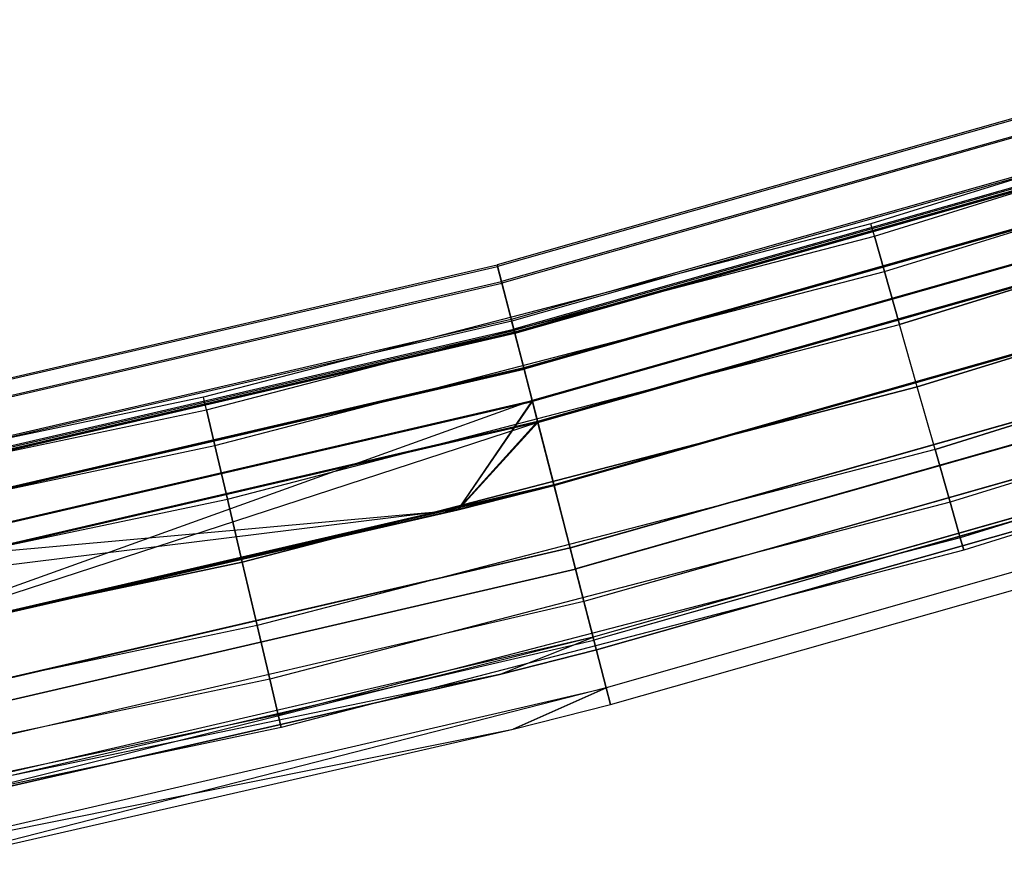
# Model space of a CAD drawing. Extents: x -135 to 135, y -135 to 135.
# Tile 28 of 207: x 29 to 37, y -133 to -125. Entities that reach past the tile are written whole.
import ezdxf

# ---------------------------------------------------------------- set-up
doc = ezdxf.new("R2010")
doc.units = 0
doc.header["$LTSCALE"] = 25.4
doc.layers.get('0').update_dxf_attribs({"linetype": 'CONTINUOUS'})

# ---------------------------------------------------------------- blocks, each defined once
blk = doc.blocks.new('SANTANA_BIURKO_A_PM_STL')
at = {"color": 0}
for p, q in [((41.9485, -125.1572, 344.4156), (36.1235, -126.961, 344.4156)), ((41.9485, -125.1572, 344.4156), (36.1235, -126.961, 344.4156)), ((41.9485, -125.1572, 147.4156), (36.1235, -126.961, 147.4156)), ((41.9485, -125.1572, 147.4156), (36.1235, -126.961, 147.4156)), ((36.1548, -127.0708, 344.9897), (41.9848, -125.2655, 344.9897)), ((36.1548, -127.0708, 344.9897), (41.9848, -125.2655, 344.9897)), ((36.1548, -127.0708, 343.8416), (41.9848, -125.2655, 343.8416)), ((36.1548, -127.0708, 343.8416), (41.9848, -125.2655, 343.8416)), ((36.1548, -127.0708, 147.9897), (41.9848, -125.2655, 147.9897)), ((36.1548, -127.0708, 147.9897), (41.9848, -125.2655, 147.9897)), ((36.1548, -127.0708, 146.8416), (41.9848, -125.2655, 146.8416)), ((36.1548, -127.0708, 146.8416), (41.9848, -125.2655, 146.8416)), ((39.0275, -125.5612, 147.4156), (32.8194, -127.325, 147.4156)), ((39.0275, -125.5612, 147.4156), (32.8194, -127.325, 147.4156)), ((39.0314, -125.5739, 344.4156), (32.8228, -127.3378, 344.4156)), ((39.0314, -125.5739, 344.4156), (32.8228, -127.3378, 344.4156)), ((36.2437, -127.3836, 345.4763), (42.0881, -125.5738, 345.4763)), ((36.2437, -127.3836, 345.4763), (42.0881, -125.5738, 345.4763)), ((36.2437, -127.3836, 343.355), (42.0881, -125.5738, 343.355)), ((36.2437, -127.3836, 343.355), (42.0881, -125.5738, 343.355)), ((36.2437, -127.3836, 148.4763), (42.0881, -125.5738, 148.4763)), ((36.2437, -127.3836, 148.4763), (42.0881, -125.5738, 148.4763)), ((36.2437, -127.3836, 146.355), (42.0881, -125.5738, 146.355)), ((36.2437, -127.3836, 146.355), (42.0881, -125.5738, 146.355)), ((39.0728, -125.7071, 148.1835), (32.8576, -127.4729, 148.1835)), ((39.0728, -125.7071, 148.1835), (32.8576, -127.4729, 148.1835)), ((39.0728, -125.7071, 146.6477), (32.8576, -127.4729, 146.6477)), ((39.0728, -125.7071, 146.6477), (32.8576, -127.4729, 146.6477)), ((39.0766, -125.7193, 345.181), (32.8608, -127.4852, 345.181)), ((39.0766, -125.7193, 345.181), (32.8608, -127.4852, 345.181)), ((39.0766, -125.7193, 343.6503), (32.8608, -127.4852, 343.6503)), ((39.0766, -125.7193, 343.6503), (32.8608, -127.4852, 343.6503)), ((39.1759, -126.0387, 147.4156), (32.9442, -127.8091, 147.4156)), ((39.1759, -126.0387, 147.4156), (32.9442, -127.8091, 147.4156)), ((39.1798, -126.0514, 344.4156), (32.9476, -127.822, 344.4156)), ((39.1798, -126.0514, 344.4156), (32.9476, -127.822, 344.4156)), ((36.3769, -127.8516, 345.8015), (42.2427, -126.0352, 345.8015)), ((36.3769, -127.8516, 345.8015), (42.2427, -126.0352, 345.8015)), ((42.2427, -126.0352, 343.0298), (36.3769, -127.8516, 343.0298)), ((42.2427, -126.0352, 343.0298), (36.3769, -127.8516, 343.0298)), ((36.3769, -127.8516, 148.8015), (42.2427, -126.0352, 148.8015)), ((36.3769, -127.8516, 148.8015), (42.2427, -126.0352, 148.8015)), ((42.2427, -126.0352, 146.0298), (36.3769, -127.8516, 146.0298)), ((42.2427, -126.0352, 146.0298), (36.3769, -127.8516, 146.0298)), ((39.2019, -126.1225, 148.8345), (32.9661, -127.8941, 148.8345)), ((39.2019, -126.1225, 148.8345), (32.9661, -127.8941, 148.8345)), ((39.2019, -126.1225, 145.9967), (32.9661, -127.8941, 145.9967)), ((39.2019, -126.1225, 145.9967), (32.9661, -127.8941, 145.9967)), ((39.2053, -126.1333, 345.8299), (32.969, -127.9051, 345.8299)), ((39.2053, -126.1333, 345.8299), (32.969, -127.9051, 345.8299)), ((39.2053, -126.1333, 343.0014), (32.969, -127.9051, 343.0014)), ((39.2053, -126.1333, 343.0014), (32.969, -127.9051, 343.0014)), ((32.9729, -127.9202, 146.8391), (39.2099, -126.1482, 146.8391)), ((39.2099, -126.1482, 147.9922), (32.9729, -127.9202, 147.9922)), ((39.2099, -126.1482, 147.9922), (32.9729, -127.9202, 147.9922)), ((32.9729, -127.9202, 146.8391), (39.2099, -126.1482, 146.8391)), ((39.2137, -126.1604, 344.9897), (32.9761, -127.9325, 344.9897)), ((39.2137, -126.1604, 344.9897), (32.9761, -127.9325, 344.9897)), ((39.2137, -126.1604, 343.8416), (32.9761, -127.9325, 343.8416)), ((39.2137, -126.1604, 343.8416), (32.9761, -127.9325, 343.8416)), ((33.0544, -128.2365, 148.481), (39.3068, -126.4601, 148.481)), ((39.3068, -126.4601, 146.3503), (33.0544, -128.2365, 146.3503)), ((33.0544, -128.2365, 148.481), (39.3068, -126.4601, 148.481)), ((39.3068, -126.4601, 146.3503), (33.0544, -128.2365, 146.3503)), ((39.3102, -126.4709, 345.4763), (33.0572, -128.2474, 345.4763)), ((39.3102, -126.4709, 343.355), (33.0572, -128.2474, 343.355)), ((39.3102, -126.4709, 345.4763), (33.0572, -128.2474, 345.4763)), ((39.3102, -126.4709, 343.355), (33.0572, -128.2474, 343.355)), ((36.534, -128.4037, 345.9156), (42.4252, -126.5794, 345.9156)), ((36.534, -128.4037, 345.9156), (42.4252, -126.5794, 345.9156)), ((42.4252, -126.5794, 342.9156), (36.534, -128.4037, 342.9156)), ((42.4252, -126.5794, 342.9156), (36.534, -128.4037, 342.9156)), ((36.534, -128.4037, 148.9156), (42.4252, -126.5794, 148.9156)), ((36.534, -128.4037, 148.9156), (42.4252, -126.5794, 148.9156)), ((42.4252, -126.5794, 145.9156), (36.534, -128.4037, 145.9156)), ((42.4252, -126.5794, 145.9156), (36.534, -128.4037, 145.9156)), ((39.3951, -126.7441, 149.2695), (33.1286, -128.5245, 149.2695)), ((39.3951, -126.7441, 149.2695), (33.1286, -128.5245, 149.2695)), ((39.3951, -126.7441, 145.5618), (33.1286, -128.5245, 145.5618)), ((39.3951, -126.7441, 145.5618), (33.1286, -128.5245, 145.5618)), ((39.3978, -126.7529, 346.2634), (33.1309, -128.5334, 346.2634)), ((39.3978, -126.7529, 346.2634), (33.1309, -128.5334, 346.2634)), ((39.3978, -126.7529, 342.5679), (33.1309, -128.5334, 342.5679)), ((39.3978, -126.7529, 342.5679), (33.1309, -128.5334, 342.5679)), ((39.4519, -126.9268, 148.8076), (33.1764, -128.7098, 148.8076)), ((39.4519, -126.9268, 146.0237), (33.1764, -128.7098, 146.0237)), ((39.4519, -126.9268, 146.0237), (33.1764, -128.7098, 146.0237)), ((39.4519, -126.9268, 148.8076), (33.1764, -128.7098, 148.8076)), ((39.4546, -126.9356, 343.0298), (33.1787, -128.7186, 343.0298)), ((33.1787, -128.7186, 345.8015), (39.4546, -126.9356, 345.8015)), ((39.4546, -126.9356, 343.0298), (33.1787, -128.7186, 343.0298)), ((33.1787, -128.7186, 345.8015), (39.4546, -126.9356, 345.8015)), ((36.1235, -126.961, 344.4156), (30.2215, -128.4938, 344.4156)), ((36.1235, -126.961, 344.4156), (30.2215, -128.4938, 344.4156)), ((36.1235, -126.961, 147.4156), (30.2215, -128.4938, 147.4156)), ((36.1235, -126.961, 147.4156), (30.2215, -128.4938, 147.4156)), ((36.1548, -127.0708, 344.9897), (36.1235, -126.961, 344.4156)), ((36.1548, -127.0708, 344.9897), (36.1235, -126.961, 344.4156)), ((36.1548, -127.0708, 343.8416), (36.1235, -126.961, 344.4156)), ((36.1548, -127.0708, 343.8416), (36.1235, -126.961, 344.4156)), ((36.1548, -127.0708, 147.9897), (36.1235, -126.961, 147.4156)), ((36.1548, -127.0708, 147.9897), (36.1235, -126.961, 147.4156)), ((36.1548, -127.0708, 146.8416), (36.1235, -126.961, 147.4156)), ((36.1548, -127.0708, 146.8416), (36.1235, -126.961, 147.4156)), ((30.2476, -128.605, 344.9897), (36.1548, -127.0708, 344.9897)), ((30.2476, -128.605, 344.9897), (36.1548, -127.0708, 344.9897)), ((30.2476, -128.605, 343.8416), (36.1548, -127.0708, 343.8416)), ((30.2476, -128.605, 343.8416), (36.1548, -127.0708, 343.8416)), ((30.2476, -128.605, 147.9897), (36.1548, -127.0708, 147.9897)), ((30.2476, -128.605, 147.9897), (36.1548, -127.0708, 147.9897)), ((30.2476, -128.605, 146.8416), (36.1548, -127.0708, 146.8416)), ((30.2476, -128.605, 146.8416), (36.1548, -127.0708, 146.8416)), ((36.2437, -127.3836, 345.4763), (36.1548, -127.0708, 344.9897)), ((36.2437, -127.3836, 345.4763), (36.1548, -127.0708, 344.9897)), ((36.1548, -127.0708, 343.8416), (36.2437, -127.3836, 343.355)), ((36.1548, -127.0708, 343.8416), (36.2437, -127.3836, 343.355)), ((36.2437, -127.3836, 148.4763), (36.1548, -127.0708, 147.9897)), ((36.2437, -127.3836, 148.4763), (36.1548, -127.0708, 147.9897)), ((36.1548, -127.0708, 146.8416), (36.2437, -127.3836, 146.355)), ((36.1548, -127.0708, 146.8416), (36.2437, -127.3836, 146.355)), ((36.6911, -128.9558, 345.8015), (42.6076, -127.1237, 345.8015)), ((36.6911, -128.9558, 345.8015), (42.6076, -127.1237, 345.8015)), ((42.6076, -127.1237, 343.0298), (36.6911, -128.9558, 343.0298)), ((42.6076, -127.1237, 343.0298), (36.6911, -128.9558, 343.0298)), ((36.6911, -128.9558, 148.8015), (42.6076, -127.1237, 148.8015)), ((36.6911, -128.9558, 148.8015), (42.6076, -127.1237, 148.8015)), ((42.6076, -127.1237, 146.0298), (36.6911, -128.9558, 146.0298)), ((42.6076, -127.1237, 146.0298), (36.6911, -128.9558, 146.0298)), ((26.5324, -128.782, 147.4156), (32.8194, -127.325, 147.4156)), ((26.5324, -128.782, 147.4156), (32.8194, -127.325, 147.4156)), ((26.535, -128.795, 344.4156), (32.8228, -127.3378, 344.4156)), ((26.535, -128.795, 344.4156), (32.8228, -127.3378, 344.4156)), ((32.8194, -127.325, 147.4156), (32.8576, -127.4729, 146.6477)), ((32.8576, -127.4729, 148.1835), (32.8194, -127.325, 147.4156)), ((32.8576, -127.4729, 148.1835), (32.8194, -127.325, 147.4156)), ((32.8194, -127.325, 147.4156), (32.8576, -127.4729, 146.6477)), ((32.8228, -127.3378, 344.4156), (32.8608, -127.4852, 343.6503)), ((32.8608, -127.4852, 345.181), (32.8228, -127.3378, 344.4156)), ((32.8608, -127.4852, 345.181), (32.8228, -127.3378, 344.4156)), ((32.8228, -127.3378, 344.4156), (32.8608, -127.4852, 343.6503)), ((30.3221, -128.9215, 345.4763), (36.2437, -127.3836, 345.4763)), ((30.3221, -128.9215, 345.4763), (36.2437, -127.3836, 345.4763)), ((30.3221, -128.9215, 343.355), (36.2437, -127.3836, 343.355)), ((30.3221, -128.9215, 343.355), (36.2437, -127.3836, 343.355)), ((30.3221, -128.9215, 148.4763), (36.2437, -127.3836, 148.4763)), ((30.3221, -128.9215, 148.4763), (36.2437, -127.3836, 148.4763)), ((30.3221, -128.9215, 146.355), (36.2437, -127.3836, 146.355)), ((30.3221, -128.9215, 146.355), (36.2437, -127.3836, 146.355)), ((36.3769, -127.8516, 345.8015), (36.2437, -127.3836, 345.4763)), ((36.3769, -127.8516, 345.8015), (36.2437, -127.3836, 345.4763)), ((36.2437, -127.3836, 343.355), (36.3769, -127.8516, 343.0298)), ((36.2437, -127.3836, 343.355), (36.3769, -127.8516, 343.0298)), ((36.3769, -127.8516, 148.8015), (36.2437, -127.3836, 148.4763)), ((36.3769, -127.8516, 148.8015), (36.2437, -127.3836, 148.4763)), ((36.2437, -127.3836, 146.355), (36.3769, -127.8516, 146.0298)), ((36.2437, -127.3836, 146.355), (36.3769, -127.8516, 146.0298)), ((26.5632, -128.9316, 146.6477), (32.8576, -127.4729, 146.6477)), ((26.5632, -128.9316, 146.6477), (32.8576, -127.4729, 146.6477)), ((26.5632, -128.9316, 148.1835), (32.8576, -127.4729, 148.1835)), ((26.5632, -128.9316, 148.1835), (32.8576, -127.4729, 148.1835)), ((26.5658, -128.9441, 343.6503), (32.8608, -127.4852, 343.6503)), ((26.5658, -128.9441, 343.6503), (32.8608, -127.4852, 343.6503)), ((26.5658, -128.9441, 345.181), (32.8608, -127.4852, 345.181)), ((26.5658, -128.9441, 345.181), (32.8608, -127.4852, 345.181)), ((32.8576, -127.4729, 146.6477), (32.9661, -127.8941, 145.9967)), ((32.9661, -127.8941, 148.8345), (32.8576, -127.4729, 148.1835)), ((32.9661, -127.8941, 148.8345), (32.8576, -127.4729, 148.1835)), ((32.8576, -127.4729, 146.6477), (32.9661, -127.8941, 145.9967)), ((32.8608, -127.4852, 343.6503), (32.969, -127.9051, 343.0014)), ((32.969, -127.9051, 345.8299), (32.8608, -127.4852, 345.181)), ((32.969, -127.9051, 345.8299), (32.8608, -127.4852, 345.181)), ((32.8608, -127.4852, 343.6503), (32.969, -127.9051, 343.0014)), ((33.3203, -129.2681, 149.4223), (39.6231, -127.4774, 149.4223)), ((39.6231, -127.4774, 145.409), (33.3203, -129.2681, 145.409)), ((39.6231, -127.4774, 145.409), (33.3203, -129.2681, 145.409)), ((33.3203, -129.2681, 149.4223), (39.6231, -127.4774, 149.4223)), ((33.3203, -129.2681, 148.9223), (39.6231, -127.4774, 148.9223)), ((39.6231, -127.4774, 145.909), (33.3203, -129.2681, 145.909)), ((39.6231, -127.4774, 145.909), (33.3203, -129.2681, 145.909)), ((33.3203, -129.2681, 148.9223), (39.6231, -127.4774, 148.9223)), ((33.322, -129.2745, 342.9156), (39.625, -127.4838, 342.9156)), ((39.625, -127.4838, 345.9156), (33.322, -129.2745, 345.9156)), ((39.625, -127.4838, 345.9156), (33.322, -129.2745, 345.9156)), ((33.322, -129.2745, 342.9156), (39.625, -127.4838, 342.9156)), ((33.322, -129.2745, 342.4156), (39.625, -127.4838, 342.4156)), ((39.625, -127.4838, 346.4156), (33.322, -129.2745, 346.4156)), ((39.625, -127.4838, 346.4156), (33.322, -129.2745, 346.4156)), ((33.322, -129.2745, 342.4156), (39.625, -127.4838, 342.4156)), ((42.7622, -127.5851, 345.4763), (36.8243, -129.4239, 345.4763)), ((42.7622, -127.5851, 345.4763), (36.8243, -129.4239, 345.4763)), ((42.7622, -127.5851, 343.355), (36.8243, -129.4239, 343.355)), ((42.7622, -127.5851, 343.355), (36.8243, -129.4239, 343.355)), ((42.7622, -127.5851, 148.4763), (36.8243, -129.4239, 148.4763)), ((42.7622, -127.5851, 148.4763), (36.8243, -129.4239, 148.4763)), ((42.7622, -127.5851, 146.355), (36.8243, -129.4239, 146.355)), ((42.7622, -127.5851, 146.355), (36.8243, -129.4239, 146.355)), ((32.9442, -127.8091, 147.4156), (26.6333, -129.2717, 147.4156)), ((32.9442, -127.8091, 147.4156), (26.6333, -129.2717, 147.4156)), ((32.9476, -127.822, 344.4156), (26.6359, -129.2847, 344.4156)), ((32.9476, -127.822, 344.4156), (26.6359, -129.2847, 344.4156)), ((26.651, -129.3576, 145.9967), (32.9661, -127.8941, 145.9967)), ((26.651, -129.3576, 145.9967), (32.9661, -127.8941, 145.9967)), ((26.651, -129.3576, 148.8345), (32.9661, -127.8941, 148.8345)), ((26.651, -129.3576, 148.8345), (32.9661, -127.8941, 148.8345)), ((30.4335, -129.3952, 345.8015), (36.3769, -127.8516, 345.8015)), ((30.4335, -129.3952, 345.8015), (36.3769, -127.8516, 345.8015)), ((30.4335, -129.3952, 343.0298), (36.3769, -127.8516, 343.0298)), ((30.4335, -129.3952, 343.0298), (36.3769, -127.8516, 343.0298)), ((30.4335, -129.3952, 148.8015), (36.3769, -127.8516, 148.8015)), ((30.4335, -129.3952, 148.8015), (36.3769, -127.8516, 148.8015)), ((30.4335, -129.3952, 146.0298), (36.3769, -127.8516, 146.0298)), ((30.4335, -129.3952, 146.0298), (36.3769, -127.8516, 146.0298)), ((32.9729, -127.9202, 146.8391), (32.9442, -127.8091, 147.4156)), ((32.9729, -127.9202, 146.8391), (32.9442, -127.8091, 147.4156)), ((32.9442, -127.8091, 147.4156), (32.9729, -127.9202, 147.9922)), ((32.9442, -127.8091, 147.4156), (32.9729, -127.9202, 147.9922)), ((32.9761, -127.9325, 343.8416), (32.9476, -127.822, 344.4156)), ((32.9476, -127.822, 344.4156), (32.9761, -127.9325, 344.9897)), ((32.9476, -127.822, 344.4156), (32.9761, -127.9325, 344.9897)), ((32.9761, -127.9325, 343.8416), (32.9476, -127.822, 344.4156)), ((32.9661, -127.8941, 145.9967), (33.1286, -128.5245, 145.5618)), ((33.1286, -128.5245, 149.2695), (32.9661, -127.8941, 148.8345)), ((33.1286, -128.5245, 149.2695), (32.9661, -127.8941, 148.8345)), ((32.9661, -127.8941, 145.9967), (33.1286, -128.5245, 145.5618)), ((36.534, -128.4037, 345.9156), (36.3769, -127.8516, 345.8015)), ((36.534, -128.4037, 345.9156), (36.3769, -127.8516, 345.8015)), ((36.534, -128.4037, 342.9156), (36.3769, -127.8516, 343.0298)), ((36.534, -128.4037, 342.9156), (36.3769, -127.8516, 343.0298)), ((36.534, -128.4037, 148.9156), (36.3769, -127.8516, 148.8015)), ((36.534, -128.4037, 148.9156), (36.3769, -127.8516, 148.8015)), ((36.534, -128.4037, 145.9156), (36.3769, -127.8516, 146.0298)), ((36.534, -128.4037, 145.9156), (36.3769, -127.8516, 146.0298)), ((42.8656, -127.8934, 344.9897), (36.9133, -129.7366, 344.9897)), ((42.8656, -127.8934, 344.9897), (36.9133, -129.7366, 344.9897)), ((42.8656, -127.8934, 343.8416), (36.9133, -129.7366, 343.8416)), ((42.8656, -127.8934, 343.8416), (36.9133, -129.7366, 343.8416)), ((42.8656, -127.8934, 147.9897), (36.9133, -129.7366, 147.9897)), ((42.8656, -127.8934, 147.9897), (36.9133, -129.7366, 147.9897)), ((42.8656, -127.8934, 146.8416), (36.9133, -129.7366, 146.8416)), ((42.8656, -127.8934, 146.8416), (36.9133, -129.7366, 146.8416)), ((26.6532, -129.3687, 343.0014), (32.969, -127.9051, 343.0014)), ((26.6532, -129.3687, 343.0014), (32.969, -127.9051, 343.0014)), ((26.6532, -129.3687, 345.8299), (32.969, -127.9051, 345.8299)), ((26.6532, -129.3687, 345.8299), (32.969, -127.9051, 345.8299)), ((26.6564, -129.384, 147.9922), (32.9729, -127.9202, 147.9922)), ((32.9729, -127.9202, 146.8391), (26.6564, -129.384, 146.8391)), ((32.9729, -127.9202, 146.8391), (26.6564, -129.384, 146.8391)), ((26.6564, -129.384, 147.9922), (32.9729, -127.9202, 147.9922)), ((32.9761, -127.9325, 343.8416), (26.659, -129.3965, 343.8416)), ((32.9761, -127.9325, 344.9897), (26.659, -129.3965, 344.9897)), ((32.9761, -127.9325, 343.8416), (26.659, -129.3965, 343.8416)), ((32.9761, -127.9325, 344.9897), (26.659, -129.3965, 344.9897)), ((32.969, -127.9051, 343.0014), (33.1309, -128.5334, 342.5679)), ((33.1309, -128.5334, 346.2634), (32.969, -127.9051, 345.8299)), ((33.1309, -128.5334, 346.2634), (32.969, -127.9051, 345.8299)), ((32.969, -127.9051, 343.0014), (33.1309, -128.5334, 342.5679)), ((33.0544, -128.2365, 148.481), (32.9729, -127.9202, 147.9922)), ((32.9729, -127.9202, 146.8391), (33.0544, -128.2365, 146.3503)), ((33.0544, -128.2365, 148.481), (32.9729, -127.9202, 147.9922)), ((32.9729, -127.9202, 146.8391), (33.0544, -128.2365, 146.3503)), ((32.9761, -127.9325, 344.9897), (33.0572, -128.2474, 345.4763)), ((33.0572, -128.2474, 343.355), (32.9761, -127.9325, 343.8416)), ((32.9761, -127.9325, 344.9897), (33.0572, -128.2474, 345.4763)), ((33.0572, -128.2474, 343.355), (32.9761, -127.9325, 343.8416)), ((39.7942, -128.028, 146.0237), (33.4642, -129.8264, 146.0237)), ((39.7942, -128.028, 146.0237), (33.4642, -129.8264, 146.0237)), ((39.7954, -128.0319, 345.8015), (33.4652, -129.8304, 345.8015)), ((39.7954, -128.0319, 345.8015), (33.4652, -129.8304, 345.8015)), ((42.9018, -128.0017, 344.4156), (36.9445, -129.8465, 344.4156)), ((42.9018, -128.0017, 344.4156), (36.9445, -129.8465, 344.4156)), ((42.9018, -128.0017, 147.4156), (36.9445, -129.8465, 147.4156)), ((42.9018, -128.0017, 147.4156), (36.9445, -129.8465, 147.4156)), ((33.0544, -128.2365, 148.481), (26.7223, -129.7039, 148.481)), ((33.0544, -128.2365, 148.481), (26.7223, -129.7039, 148.481)), ((26.7223, -129.7039, 146.3503), (33.0544, -128.2365, 146.3503)), ((26.7223, -129.7039, 146.3503), (33.0544, -128.2365, 146.3503)), ((33.0544, -128.2365, 148.481), (33.1764, -128.7098, 148.8076)), ((33.0544, -128.2365, 148.481), (33.1764, -128.7098, 148.8076)), ((33.1764, -128.7098, 146.0237), (33.0544, -128.2365, 146.3503)), ((33.1764, -128.7098, 146.0237), (33.0544, -128.2365, 146.3503)), ((39.851, -128.2107, 145.5618), (33.512, -130.0117, 145.5618)), ((39.851, -128.2107, 145.5618), (33.512, -130.0117, 145.5618)), ((39.8522, -128.2146, 346.2634), (33.513, -130.0157, 346.2634)), ((39.8522, -128.2146, 346.2634), (33.513, -130.0157, 346.2634)), ((26.7246, -129.715, 345.4763), (33.0572, -128.2474, 345.4763)), ((33.0572, -128.2474, 343.355), (26.7246, -129.715, 343.355)), ((26.7246, -129.715, 345.4763), (33.0572, -128.2474, 345.4763)), ((33.0572, -128.2474, 343.355), (26.7246, -129.715, 343.355)), ((33.1787, -128.7186, 345.8015), (33.0572, -128.2474, 345.4763)), ((33.1787, -128.7186, 343.0298), (33.0572, -128.2474, 343.355)), ((33.1787, -128.7186, 345.8015), (33.0572, -128.2474, 345.4763)), ((33.1787, -128.7186, 343.0298), (33.0572, -128.2474, 343.355)), ((30.5649, -129.954, 345.9156), (36.534, -128.4037, 345.9156)), ((30.5649, -129.954, 345.9156), (36.534, -128.4037, 345.9156)), ((36.534, -128.4037, 342.9156), (30.5649, -129.954, 342.9156)), ((36.534, -128.4037, 342.9156), (30.5649, -129.954, 342.9156)), ((30.5649, -129.954, 148.9156), (36.534, -128.4037, 148.9156)), ((30.5649, -129.954, 148.9156), (36.534, -128.4037, 148.9156)), ((36.534, -128.4037, 145.9156), (30.5649, -129.954, 145.9156)), ((36.534, -128.4037, 145.9156), (30.5649, -129.954, 145.9156)), ((36.6911, -128.9558, 345.8015), (36.534, -128.4037, 345.9156)), ((36.6911, -128.9558, 345.8015), (36.534, -128.4037, 345.9156)), ((36.6911, -128.9558, 343.0298), (36.534, -128.4037, 342.9156)), ((36.6911, -128.9558, 343.0298), (36.534, -128.4037, 342.9156)), ((36.6911, -128.9558, 148.8015), (36.534, -128.4037, 148.9156)), ((36.6911, -128.9558, 148.8015), (36.534, -128.4037, 148.9156)), ((36.6911, -128.9558, 146.0298), (36.534, -128.4037, 145.9156)), ((36.6911, -128.9558, 146.0298), (36.534, -128.4037, 145.9156)), ((30.2215, -128.4938, 344.4156), (24.2549, -129.7524, 344.4156)), ((30.2215, -128.4938, 344.4156), (24.2549, -129.7524, 344.4156)), ((30.2215, -128.4938, 147.4156), (24.2549, -129.7524, 147.4156)), ((30.2215, -128.4938, 147.4156), (24.2549, -129.7524, 147.4156)), ((30.2476, -128.605, 344.9897), (30.2215, -128.4938, 344.4156)), ((30.2476, -128.605, 344.9897), (30.2215, -128.4938, 344.4156)), ((30.2476, -128.605, 343.8416), (30.2215, -128.4938, 344.4156)), ((30.2476, -128.605, 343.8416), (30.2215, -128.4938, 344.4156)), ((30.2476, -128.605, 147.9897), (30.2215, -128.4938, 147.4156)), ((30.2476, -128.605, 147.9897), (30.2215, -128.4938, 147.4156)), ((30.2476, -128.605, 146.8416), (30.2215, -128.4938, 147.4156)), ((30.2476, -128.605, 146.8416), (30.2215, -128.4938, 147.4156)), ((39.9393, -128.4948, 146.3503), (33.5862, -130.2997, 146.3503)), ((39.9393, -128.4948, 146.3503), (33.5862, -130.2997, 146.3503)), ((39.9398, -128.4966, 345.4763), (33.5867, -130.3016, 345.4763)), ((39.9398, -128.4966, 345.4763), (33.5867, -130.3016, 345.4763)), ((26.7823, -129.9952, 145.5618), (33.1286, -128.5245, 145.5618)), ((26.7823, -129.9952, 145.5618), (33.1286, -128.5245, 145.5618)), ((26.7823, -129.9952, 149.2695), (33.1286, -128.5245, 149.2695)), ((26.7823, -129.9952, 149.2695), (33.1286, -128.5245, 149.2695)), ((26.7842, -130.0042, 342.5679), (33.1309, -128.5334, 342.5679)), ((26.7842, -130.0042, 342.5679), (33.1309, -128.5334, 342.5679)), ((26.7842, -130.0042, 346.2634), (33.1309, -128.5334, 346.2634)), ((26.7842, -130.0042, 346.2634), (33.1309, -128.5334, 346.2634)), ((33.1286, -128.5245, 149.2695), (26.9373, -130.7473, 149.4223)), ((33.1286, -128.5245, 149.2695), (26.9373, -130.7473, 149.4223)), ((33.1286, -128.5245, 149.2695), (32.4735, -129.4834, 149.4223)), ((33.1286, -128.5245, 149.2695), (32.4735, -129.4834, 149.4223)), ((32.4752, -129.4898, 342.4156), (33.1309, -128.5334, 342.5679)), ((32.4752, -129.4898, 342.4156), (33.1309, -128.5334, 342.5679)), ((33.3203, -129.2681, 149.4223), (33.1286, -128.5245, 149.2695)), ((33.1286, -128.5245, 145.5618), (33.3203, -129.2681, 145.409)), ((33.3203, -129.2681, 149.4223), (33.1286, -128.5245, 149.2695)), ((33.1286, -128.5245, 145.5618), (33.3203, -129.2681, 145.409)), ((33.1309, -128.5334, 342.5679), (33.322, -129.2745, 342.4156)), ((33.322, -129.2745, 346.4156), (33.1309, -128.5334, 346.2634)), ((33.322, -129.2745, 346.4156), (33.1309, -128.5334, 346.2634)), ((33.1309, -128.5334, 342.5679), (33.322, -129.2745, 342.4156)), ((24.2759, -129.8647, 344.9897), (30.2476, -128.605, 344.9897)), ((24.2759, -129.8647, 344.9897), (30.2476, -128.605, 344.9897)), ((24.2759, -129.8647, 343.8416), (30.2476, -128.605, 343.8416)), ((24.2759, -129.8647, 343.8416), (30.2476, -128.605, 343.8416)), ((24.2759, -129.8647, 147.9897), (30.2476, -128.605, 147.9897)), ((24.2759, -129.8647, 147.9897), (30.2476, -128.605, 147.9897)), ((24.2759, -129.8647, 146.8416), (30.2476, -128.605, 146.8416)), ((24.2759, -129.8647, 146.8416), (30.2476, -128.605, 146.8416)), ((30.3221, -128.9215, 345.4763), (30.2476, -128.605, 344.9897)), ((30.3221, -128.9215, 345.4763), (30.2476, -128.605, 344.9897)), ((30.2476, -128.605, 343.8416), (30.3221, -128.9215, 343.355)), ((30.2476, -128.605, 343.8416), (30.3221, -128.9215, 343.355)), ((30.3221, -128.9215, 148.4763), (30.2476, -128.605, 147.9897)), ((30.3221, -128.9215, 148.4763), (30.2476, -128.605, 147.9897)), ((30.2476, -128.605, 146.8416), (30.3221, -128.9215, 146.355)), ((30.2476, -128.605, 146.8416), (30.3221, -128.9215, 146.355)), ((33.1764, -128.7098, 148.8076), (26.8209, -130.1826, 148.8076)), ((33.1764, -128.7098, 146.0237), (26.8209, -130.1826, 146.0237)), ((33.1764, -128.7098, 148.8076), (26.8209, -130.1826, 148.8076)), ((33.1764, -128.7098, 146.0237), (26.8209, -130.1826, 146.0237)), ((33.1787, -128.7186, 345.8015), (26.8228, -130.1916, 345.8015)), ((33.1787, -128.7186, 345.8015), (26.8228, -130.1916, 345.8015)), ((33.1787, -128.7186, 343.0298), (26.8228, -130.1916, 343.0298)), ((33.1787, -128.7186, 343.0298), (26.8228, -130.1916, 343.0298)), ((33.1787, -128.7186, 343.0298), (26.9386, -130.7538, 342.9156)), ((33.1787, -128.7186, 343.0298), (26.9386, -130.7538, 342.9156)), ((33.1764, -128.7098, 148.8076), (32.4735, -129.4834, 148.9223)), ((33.1764, -128.7098, 148.8076), (32.4735, -129.4834, 148.9223)), ((32.4752, -129.4898, 342.9156), (33.1787, -128.7186, 343.0298)), ((32.4752, -129.4898, 342.9156), (33.1787, -128.7186, 343.0298)), ((33.3203, -129.2681, 145.909), (33.1764, -128.7098, 146.0237)), ((33.3203, -129.2681, 145.909), (33.1764, -128.7098, 146.0237)), ((33.3203, -129.2681, 148.9223), (33.1764, -128.7098, 148.8076)), ((33.3203, -129.2681, 148.9223), (33.1764, -128.7098, 148.8076)), ((33.322, -129.2745, 342.9156), (33.1787, -128.7186, 343.0298)), ((33.1787, -128.7186, 345.8015), (33.322, -129.2745, 345.9156)), ((33.1787, -128.7186, 345.8015), (33.322, -129.2745, 345.9156)), ((33.322, -129.2745, 342.9156), (33.1787, -128.7186, 343.0298)), ((40.0362, -128.8066, 146.8391), (33.6677, -130.616, 146.8391)), ((40.0362, -128.8066, 146.8391), (33.6677, -130.616, 146.8391)), ((40.0364, -128.8071, 344.9897), (33.6679, -130.6165, 344.9897)), ((40.0364, -128.8071, 344.9897), (33.6679, -130.6165, 344.9897)), ((40.0442, -128.8324, 145.9967), (33.6745, -130.6421, 145.9967)), ((40.0442, -128.8324, 145.9967), (33.6745, -130.6421, 145.9967)), ((40.0448, -128.8342, 345.8299), (33.6749, -130.644, 345.8299)), ((40.0448, -128.8342, 345.8299), (33.6749, -130.644, 345.8299)), ((24.3357, -130.1843, 345.4763), (30.3221, -128.9215, 345.4763)), ((24.3357, -130.1843, 345.4763), (30.3221, -128.9215, 345.4763)), ((24.3357, -130.1843, 343.355), (30.3221, -128.9215, 343.355)), ((24.3357, -130.1843, 343.355), (30.3221, -128.9215, 343.355)), ((24.3357, -130.1843, 148.4763), (30.3221, -128.9215, 148.4763)), ((24.3357, -130.1843, 148.4763), (30.3221, -128.9215, 148.4763)), ((24.3357, -130.1843, 146.355), (30.3221, -128.9215, 146.355)), ((24.3357, -130.1843, 146.355), (30.3221, -128.9215, 146.355)), ((30.4335, -129.3952, 345.8015), (30.3221, -128.9215, 345.4763)), ((30.4335, -129.3952, 345.8015), (30.3221, -128.9215, 345.4763)), ((30.3221, -128.9215, 343.355), (30.4335, -129.3952, 343.0298)), ((30.3221, -128.9215, 343.355), (30.4335, -129.3952, 343.0298)), ((30.4335, -129.3952, 148.8015), (30.3221, -128.9215, 148.4763)), ((30.4335, -129.3952, 148.8015), (30.3221, -128.9215, 148.4763)), ((30.3221, -128.9215, 146.355), (30.4335, -129.3952, 146.0298)), ((30.3221, -128.9215, 146.355), (30.4335, -129.3952, 146.0298)), ((40.0702, -128.9162, 344.4156), (33.6964, -130.727, 344.4156)), ((33.6964, -130.727, 147.4156), (40.0702, -128.9162, 147.4156)), ((33.6964, -130.727, 147.4156), (40.0702, -128.9162, 147.4156)), ((40.0702, -128.9162, 344.4156), (33.6964, -130.727, 344.4156)), ((36.6911, -128.9558, 345.8015), (30.6963, -130.5128, 345.8015)), ((36.6911, -128.9558, 345.8015), (30.6963, -130.5128, 345.8015)), ((36.6911, -128.9558, 343.0298), (30.6963, -130.5128, 343.0298)), ((36.6911, -128.9558, 343.0298), (30.6963, -130.5128, 343.0298)), ((36.6911, -128.9558, 148.8015), (30.6963, -130.5128, 148.8015)), ((36.6911, -128.9558, 148.8015), (30.6963, -130.5128, 148.8015)), ((36.6911, -128.9558, 146.0298), (30.6963, -130.5128, 146.0298)), ((36.6911, -128.9558, 146.0298), (30.6963, -130.5128, 146.0298)), ((36.6911, -128.9558, 345.8015), (36.8243, -129.4239, 345.4763)), ((36.6911, -128.9558, 345.8015), (36.8243, -129.4239, 345.4763)), ((36.8243, -129.4239, 343.355), (36.6911, -128.9558, 343.0298)), ((36.8243, -129.4239, 343.355), (36.6911, -128.9558, 343.0298)), ((36.6911, -128.9558, 148.8015), (36.8243, -129.4239, 148.4763)), ((36.6911, -128.9558, 148.8015), (36.8243, -129.4239, 148.4763)), ((36.8243, -129.4239, 146.355), (36.6911, -128.9558, 146.0298)), ((36.8243, -129.4239, 146.355), (36.6911, -128.9558, 146.0298)), ((26.9373, -130.7473, 145.409), (33.3203, -129.2681, 145.409)), ((26.9373, -130.7473, 145.409), (33.3203, -129.2681, 145.409)), ((33.3203, -129.2681, 145.909), (26.9373, -130.7473, 145.909)), ((33.3203, -129.2681, 145.909), (26.9373, -130.7473, 145.909)), ((33.322, -129.2745, 345.9156), (26.9386, -130.7538, 345.9156)), ((33.322, -129.2745, 345.9156), (26.9386, -130.7538, 345.9156)), ((26.9386, -130.7538, 346.4156), (33.322, -129.2745, 346.4156)), ((26.9386, -130.7538, 346.4156), (33.322, -129.2745, 346.4156)), ((32.4735, -129.4834, 149.4223), (33.3203, -129.2681, 149.4223)), ((32.4735, -129.4834, 149.4223), (33.3203, -129.2681, 149.4223)), ((32.4735, -129.4834, 148.9223), (33.3203, -129.2681, 148.9223)), ((32.4735, -129.4834, 148.9223), (33.3203, -129.2681, 148.9223)), ((32.4752, -129.4898, 342.9156), (33.322, -129.2745, 342.9156)), ((32.4752, -129.4898, 342.9156), (33.322, -129.2745, 342.9156)), ((32.4752, -129.4898, 342.4156), (33.322, -129.2745, 342.4156)), ((32.4752, -129.4898, 342.4156), (33.322, -129.2745, 342.4156)), ((33.3203, -129.2681, 145.409), (33.512, -130.0117, 145.5618)), ((33.3203, -129.2681, 145.409), (33.512, -130.0117, 145.5618)), ((33.3203, -129.2681, 149.4223), (33.3203, -129.2681, 148.9223)), ((33.3203, -129.2681, 149.4223), (33.3203, -129.2681, 148.9223)), ((33.4642, -129.8264, 146.0237), (33.3203, -129.2681, 145.909)), ((33.4642, -129.8264, 146.0237), (33.3203, -129.2681, 145.909)), ((33.322, -129.2745, 345.9156), (33.4652, -129.8304, 345.8015)), ((33.322, -129.2745, 345.9156), (33.4652, -129.8304, 345.8015)), ((33.322, -129.2745, 342.9156), (33.322, -129.2745, 342.4156)), ((33.322, -129.2745, 342.9156), (33.322, -129.2745, 342.4156)), ((33.513, -130.0157, 346.2634), (33.322, -129.2745, 346.4156)), ((33.513, -130.0157, 346.2634), (33.322, -129.2745, 346.4156)), ((40.1733, -129.2478, 146.6477), (33.783, -131.0633, 146.6477)), ((40.1733, -129.2478, 146.6477), (33.783, -131.0633, 146.6477)), ((40.1735, -129.2482, 345.181), (33.7832, -131.0638, 345.181)), ((40.1735, -129.2482, 345.181), (33.7832, -131.0638, 345.181)), ((24.4251, -130.6627, 345.8015), (30.4335, -129.3952, 345.8015)), ((24.4251, -130.6627, 345.8015), (30.4335, -129.3952, 345.8015)), ((24.4251, -130.6627, 343.0298), (30.4335, -129.3952, 343.0298)), ((24.4251, -130.6627, 343.0298), (30.4335, -129.3952, 343.0298)), ((24.4251, -130.6627, 148.8015), (30.4335, -129.3952, 148.8015)), ((24.4251, -130.6627, 148.8015), (30.4335, -129.3952, 148.8015)), ((24.4251, -130.6627, 146.0298), (30.4335, -129.3952, 146.0298)), ((24.4251, -130.6627, 146.0298), (30.4335, -129.3952, 146.0298)), ((30.5649, -129.954, 345.9156), (30.4335, -129.3952, 345.8015)), ((30.5649, -129.954, 345.9156), (30.4335, -129.3952, 345.8015)), ((30.4335, -129.3952, 343.0298), (30.5649, -129.954, 342.9156)), ((30.4335, -129.3952, 343.0298), (30.5649, -129.954, 342.9156)), ((30.5649, -129.954, 148.9156), (30.4335, -129.3952, 148.8015)), ((30.5649, -129.954, 148.9156), (30.4335, -129.3952, 148.8015)), ((30.4335, -129.3952, 146.0298), (30.5649, -129.954, 145.9156)), ((30.4335, -129.3952, 146.0298), (30.5649, -129.954, 145.9156)), ((36.8243, -129.4239, 345.4763), (30.8077, -130.9865, 345.4763)), ((36.8243, -129.4239, 345.4763), (30.8077, -130.9865, 345.4763)), ((36.8243, -129.4239, 343.355), (30.8077, -130.9865, 343.355)), ((36.8243, -129.4239, 343.355), (30.8077, -130.9865, 343.355)), ((36.8243, -129.4239, 148.4763), (30.8077, -130.9865, 148.4763)), ((36.8243, -129.4239, 148.4763), (30.8077, -130.9865, 148.4763)), ((36.8243, -129.4239, 146.355), (30.8077, -130.9865, 146.355)), ((36.8243, -129.4239, 146.355), (30.8077, -130.9865, 146.355)), ((33.8212, -131.2112, 344.4156), (40.2187, -129.3936, 344.4156)), ((33.8212, -131.2112, 344.4156), (40.2187, -129.3936, 344.4156)), ((33.8212, -131.2112, 147.4156), (40.2187, -129.3936, 147.4156)), ((33.8212, -131.2112, 147.4156), (40.2187, -129.3936, 147.4156)), ((36.8243, -129.4239, 345.4763), (36.9133, -129.7366, 344.9897)), ((36.8243, -129.4239, 345.4763), (36.9133, -129.7366, 344.9897)), ((36.9133, -129.7366, 343.8416), (36.8243, -129.4239, 343.355)), ((36.9133, -129.7366, 343.8416), (36.8243, -129.4239, 343.355)), ((36.8243, -129.4239, 148.4763), (36.9133, -129.7366, 147.9897)), ((36.8243, -129.4239, 148.4763), (36.9133, -129.7366, 147.9897)), ((36.9133, -129.7366, 146.8416), (36.8243, -129.4239, 146.355)), ((36.9133, -129.7366, 146.8416), (36.8243, -129.4239, 146.355)), ((26.7842, -130.0042, 342.5679), (32.4752, -129.4898, 342.4156)), ((26.7842, -130.0042, 342.5679), (32.4752, -129.4898, 342.4156)), ((26.8209, -130.1826, 148.8076), (32.4735, -129.4834, 148.9223)), ((26.8209, -130.1826, 148.8076), (32.4735, -129.4834, 148.9223)), ((26.9373, -130.7473, 149.4223), (32.4735, -129.4834, 149.4223)), ((26.9373, -130.7473, 149.4223), (32.4735, -129.4834, 149.4223)), ((26.9373, -130.7473, 148.9223), (32.4735, -129.4834, 148.9223)), ((26.9373, -130.7473, 148.9223), (32.4735, -129.4834, 148.9223)), ((26.9386, -130.7538, 342.9156), (32.4752, -129.4898, 342.9156)), ((26.9386, -130.7538, 342.9156), (32.4752, -129.4898, 342.9156)), ((26.9386, -130.7538, 342.4156), (32.4752, -129.4898, 342.4156)), ((26.9386, -130.7538, 342.4156), (32.4752, -129.4898, 342.4156)), ((32.4735, -129.4834, 149.4223), (32.4735, -129.4834, 148.9223)), ((32.4735, -129.4834, 149.4223), (32.4735, -129.4834, 148.9223)), ((32.4752, -129.4898, 342.9156), (32.4752, -129.4898, 342.4156)), ((32.4752, -129.4898, 342.9156), (32.4752, -129.4898, 342.4156)), ((36.9133, -129.7366, 344.9897), (30.8822, -131.303, 344.9897)), ((36.9133, -129.7366, 344.9897), (30.8822, -131.303, 344.9897)), ((36.9133, -129.7366, 343.8416), (30.8822, -131.303, 343.8416)), ((36.9133, -129.7366, 343.8416), (30.8822, -131.303, 343.8416)), ((36.9133, -129.7366, 147.9897), (30.8822, -131.303, 147.9897)), ((36.9133, -129.7366, 147.9897), (30.8822, -131.303, 147.9897)), ((36.9133, -129.7366, 146.8416), (30.8822, -131.303, 146.8416)), ((36.9133, -129.7366, 146.8416), (30.8822, -131.303, 146.8416)), ((36.9133, -129.7366, 344.9897), (36.9445, -129.8465, 344.4156)), ((36.9445, -129.8465, 344.4156), (36.9133, -129.7366, 343.8416)), ((36.9133, -129.7366, 344.9897), (36.9445, -129.8465, 344.4156)), ((36.9445, -129.8465, 344.4156), (36.9133, -129.7366, 343.8416)), ((36.9133, -129.7366, 147.9897), (36.9445, -129.8465, 147.4156)), ((36.9445, -129.8465, 147.4156), (36.9133, -129.7366, 146.8416)), ((36.9133, -129.7366, 147.9897), (36.9445, -129.8465, 147.4156)), ((36.9445, -129.8465, 147.4156), (36.9133, -129.7366, 146.8416)), ((33.4642, -129.8264, 146.0237), (27.0536, -131.312, 146.0237)), ((33.4642, -129.8264, 146.0237), (27.0536, -131.312, 146.0237)), ((33.4652, -129.8304, 345.8015), (27.0545, -131.316, 345.8015)), ((33.4652, -129.8304, 345.8015), (27.0545, -131.316, 345.8015)), ((36.9445, -129.8465, 344.4156), (30.9083, -131.4141, 344.4156)), ((36.9445, -129.8465, 344.4156), (30.9083, -131.4141, 344.4156)), ((36.9445, -129.8465, 147.4156), (30.9083, -131.4141, 147.4156)), ((36.9445, -129.8465, 147.4156), (30.9083, -131.4141, 147.4156)), ((33.5862, -130.2997, 146.3503), (33.4642, -129.8264, 146.0237)), ((33.5862, -130.2997, 146.3503), (33.4642, -129.8264, 146.0237)), ((33.4652, -129.8304, 345.8015), (33.5867, -130.3016, 345.4763)), ((33.4652, -129.8304, 345.8015), (33.5867, -130.3016, 345.4763)), ((30.5649, -129.954, 345.9156), (24.5306, -131.2269, 345.9156)), ((24.5306, -131.2269, 342.9156), (30.5649, -129.954, 342.9156)), ((24.5306, -131.2269, 342.9156), (30.5649, -129.954, 342.9156)), ((30.5649, -129.954, 345.9156), (24.5306, -131.2269, 345.9156)), ((30.5649, -129.954, 148.9156), (24.5306, -131.2269, 148.9156)), ((24.5306, -131.2269, 145.9156), (30.5649, -129.954, 145.9156)), ((24.5306, -131.2269, 145.9156), (30.5649, -129.954, 145.9156)), ((30.5649, -129.954, 148.9156), (24.5306, -131.2269, 148.9156)), ((30.5649, -129.954, 345.9156), (30.6963, -130.5128, 345.8015)), ((30.6963, -130.5128, 343.0298), (30.5649, -129.954, 342.9156)), ((30.5649, -129.954, 345.9156), (30.6963, -130.5128, 345.8015)), ((30.6963, -130.5128, 343.0298), (30.5649, -129.954, 342.9156)), ((30.5649, -129.954, 148.9156), (30.6963, -130.5128, 148.8015)), ((30.6963, -130.5128, 146.0298), (30.5649, -129.954, 145.9156)), ((30.5649, -129.954, 148.9156), (30.6963, -130.5128, 148.8015)), ((30.6963, -130.5128, 146.0298), (30.5649, -129.954, 145.9156)), ((27.0922, -131.4994, 145.5618), (33.512, -130.0117, 145.5618)), ((27.0922, -131.4994, 145.5618), (33.512, -130.0117, 145.5618)), ((27.0931, -131.5034, 346.2634), (33.513, -130.0157, 346.2634)), ((27.0931, -131.5034, 346.2634), (33.513, -130.0157, 346.2634)), ((33.512, -130.0117, 145.5618), (33.6745, -130.6421, 145.9967)), ((33.512, -130.0117, 145.5618), (33.6745, -130.6421, 145.9967)), ((33.6749, -130.644, 345.8299), (33.513, -130.0157, 346.2634)), ((33.6749, -130.644, 345.8299), (33.513, -130.0157, 346.2634)), ((33.5862, -130.2997, 146.3503), (27.1523, -131.7908, 146.3503)), ((33.5862, -130.2997, 146.3503), (27.1523, -131.7908, 146.3503)), ((33.5867, -130.3016, 345.4763), (27.1526, -131.7927, 345.4763)), ((33.5867, -130.3016, 345.4763), (27.1526, -131.7927, 345.4763)), ((33.6677, -130.616, 146.8391), (33.5862, -130.2997, 146.3503)), ((33.6677, -130.616, 146.8391), (33.5862, -130.2997, 146.3503)), ((33.5867, -130.3016, 345.4763), (33.6679, -130.6165, 344.9897)), ((33.5867, -130.3016, 345.4763), (33.6679, -130.6165, 344.9897)), ((30.6963, -130.5128, 343.0298), (24.636, -131.7912, 343.0298)), ((30.6963, -130.5128, 345.8015), (24.636, -131.7912, 345.8015)), ((30.6963, -130.5128, 345.8015), (24.636, -131.7912, 345.8015)), ((30.6963, -130.5128, 343.0298), (24.636, -131.7912, 343.0298)), ((30.6963, -130.5128, 146.0298), (24.636, -131.7912, 146.0298)), ((30.6963, -130.5128, 148.8015), (24.636, -131.7912, 148.8015)), ((30.6963, -130.5128, 148.8015), (24.636, -131.7912, 148.8015)), ((30.6963, -130.5128, 146.0298), (24.636, -131.7912, 146.0298)), ((30.6963, -130.5128, 345.8015), (30.8077, -130.9865, 345.4763)), ((30.6963, -130.5128, 345.8015), (30.8077, -130.9865, 345.4763)), ((30.8077, -130.9865, 343.355), (30.6963, -130.5128, 343.0298)), ((30.8077, -130.9865, 343.355), (30.6963, -130.5128, 343.0298)), ((30.6963, -130.5128, 148.8015), (30.8077, -130.9865, 148.4763)), ((30.6963, -130.5128, 148.8015), (30.8077, -130.9865, 148.4763)), ((30.8077, -130.9865, 146.355), (30.6963, -130.5128, 146.0298)), ((30.8077, -130.9865, 146.355), (30.6963, -130.5128, 146.0298)), ((33.6677, -130.616, 146.8391), (27.2182, -132.1106, 146.8391)), ((33.6677, -130.616, 146.8391), (27.2182, -132.1106, 146.8391)), ((33.6679, -130.6165, 344.9897), (27.2183, -132.1111, 344.9897)), ((33.6679, -130.6165, 344.9897), (27.2183, -132.1111, 344.9897)), ((27.2236, -132.137, 145.9967), (33.6745, -130.6421, 145.9967)), ((27.2236, -132.137, 145.9967), (33.6745, -130.6421, 145.9967)), ((27.224, -132.1389, 345.8299), (33.6749, -130.644, 345.8299)), ((27.224, -132.1389, 345.8299), (33.6749, -130.644, 345.8299)), ((33.6677, -130.616, 146.8391), (27.2413, -132.223, 147.4156)), ((33.6677, -130.616, 146.8391), (27.2413, -132.223, 147.4156)), ((32.84, -130.9448, 147.4156), (33.6677, -130.616, 146.8391)), ((32.84, -130.9448, 147.4156), (33.6677, -130.616, 146.8391)), ((32.84, -130.9448, 344.4156), (33.6679, -130.6165, 344.9897)), ((32.84, -130.9448, 344.4156), (33.6679, -130.6165, 344.9897)), ((33.6964, -130.727, 147.4156), (33.6677, -130.616, 146.8391)), ((33.6964, -130.727, 147.4156), (33.6677, -130.616, 146.8391)), ((33.6964, -130.727, 344.4156), (33.6679, -130.6165, 344.9897)), ((33.6964, -130.727, 344.4156), (33.6679, -130.6165, 344.9897)), ((33.6745, -130.6421, 145.9967), (33.783, -131.0633, 146.6477)), ((33.6745, -130.6421, 145.9967), (33.783, -131.0633, 146.6477)), ((33.7832, -131.0638, 345.181), (33.6749, -130.644, 345.8299)), ((33.7832, -131.0638, 345.181), (33.6749, -130.644, 345.8299)), ((33.6964, -130.727, 344.4156), (32.84, -130.9448, 344.4156)), ((32.84, -130.9448, 147.4156), (33.6964, -130.727, 147.4156)), ((32.84, -130.9448, 147.4156), (33.6964, -130.727, 147.4156)), ((33.6964, -130.727, 344.4156), (32.84, -130.9448, 344.4156)), ((33.6964, -130.727, 147.4156), (33.6964, -130.727, 344.4156)), ((33.6964, -130.727, 147.4156), (33.6964, -130.727, 344.4156)), ((30.8077, -130.9865, 345.4763), (24.7255, -132.2695, 345.4763)), ((30.8077, -130.9865, 345.4763), (24.7255, -132.2695, 345.4763)), ((30.8077, -130.9865, 343.355), (24.7255, -132.2695, 343.355)), ((30.8077, -130.9865, 343.355), (24.7255, -132.2695, 343.355)), ((30.8077, -130.9865, 148.4763), (24.7255, -132.2695, 148.4763)), ((30.8077, -130.9865, 148.4763), (24.7255, -132.2695, 148.4763)), ((30.8077, -130.9865, 146.355), (24.7255, -132.2695, 146.355)), ((30.8077, -130.9865, 146.355), (24.7255, -132.2695, 146.355)), ((32.84, -130.9448, 344.4156), (27.2183, -132.1111, 344.9897)), ((32.84, -130.9448, 344.4156), (27.2183, -132.1111, 344.9897)), ((32.84, -130.9448, 344.4156), (27.2413, -132.223, 344.4156)), ((27.2413, -132.223, 147.4156), (32.84, -130.9448, 147.4156)), ((27.2413, -132.223, 147.4156), (32.84, -130.9448, 147.4156)), ((32.84, -130.9448, 344.4156), (27.2413, -132.223, 344.4156)), ((30.8077, -130.9865, 345.4763), (30.8822, -131.303, 344.9897)), ((30.8077, -130.9865, 345.4763), (30.8822, -131.303, 344.9897)), ((30.8822, -131.303, 343.8416), (30.8077, -130.9865, 343.355)), ((30.8822, -131.303, 343.8416), (30.8077, -130.9865, 343.355)), ((30.8077, -130.9865, 148.4763), (30.8822, -131.303, 147.9897)), ((30.8077, -130.9865, 148.4763), (30.8822, -131.303, 147.9897)), ((30.8822, -131.303, 146.8416), (30.8077, -130.9865, 146.355)), ((30.8822, -131.303, 146.8416), (30.8077, -130.9865, 146.355)), ((32.84, -130.9448, 147.4156), (32.84, -130.9448, 344.4156)), ((32.84, -130.9448, 147.4156), (32.84, -130.9448, 344.4156)), ((27.3114, -132.5631, 146.6477), (33.783, -131.0633, 146.6477)), ((27.3114, -132.5631, 146.6477), (33.783, -131.0633, 146.6477)), ((27.3115, -132.5636, 345.181), (33.7832, -131.0638, 345.181)), ((27.3115, -132.5636, 345.181), (33.7832, -131.0638, 345.181)), ((33.7832, -131.0638, 345.181), (27.3422, -132.7127, 344.4156)), ((33.7832, -131.0638, 345.181), (27.3422, -132.7127, 344.4156)), ((32.9617, -131.4297, 147.4156), (33.783, -131.0633, 146.6477)), ((32.9617, -131.4297, 147.4156), (33.783, -131.0633, 146.6477)), ((33.7832, -131.0638, 345.181), (32.9617, -131.4297, 344.4156)), ((33.7832, -131.0638, 345.181), (32.9617, -131.4297, 344.4156)), ((33.783, -131.0633, 146.6477), (33.8212, -131.2112, 147.4156)), ((33.783, -131.0633, 146.6477), (33.8212, -131.2112, 147.4156)), ((33.8212, -131.2112, 344.4156), (33.7832, -131.0638, 345.181)), ((33.8212, -131.2112, 344.4156), (33.7832, -131.0638, 345.181)), ((32.9617, -131.4297, 344.4156), (33.8212, -131.2112, 344.4156)), ((32.9617, -131.4297, 344.4156), (33.8212, -131.2112, 344.4156)), ((32.9617, -131.4297, 147.4156), (33.8212, -131.2112, 147.4156)), ((32.9617, -131.4297, 147.4156), (33.8212, -131.2112, 147.4156)), ((33.8212, -131.2112, 344.4156), (33.8212, -131.2112, 147.4156)), ((33.8212, -131.2112, 344.4156), (33.8212, -131.2112, 147.4156)), ((30.8822, -131.303, 344.9897), (24.7852, -132.5891, 344.9897)), ((30.8822, -131.303, 344.9897), (24.7852, -132.5891, 344.9897)), ((30.8822, -131.303, 343.8416), (24.7852, -132.5891, 343.8416)), ((30.8822, -131.303, 343.8416), (24.7852, -132.5891, 343.8416)), ((30.8822, -131.303, 147.9897), (24.7852, -132.5891, 147.9897)), ((30.8822, -131.303, 147.9897), (24.7852, -132.5891, 147.9897)), ((30.8822, -131.303, 146.8416), (24.7852, -132.5891, 146.8416)), ((30.8822, -131.303, 146.8416), (24.7852, -132.5891, 146.8416)), ((30.8822, -131.303, 344.9897), (30.9083, -131.4141, 344.4156)), ((30.9083, -131.4141, 344.4156), (30.8822, -131.303, 343.8416)), ((30.8822, -131.303, 344.9897), (30.9083, -131.4141, 344.4156)), ((30.9083, -131.4141, 344.4156), (30.8822, -131.303, 343.8416)), ((30.8822, -131.303, 147.9897), (30.9083, -131.4141, 147.4156)), ((30.9083, -131.4141, 147.4156), (30.8822, -131.303, 146.8416)), ((30.8822, -131.303, 147.9897), (30.9083, -131.4141, 147.4156)), ((30.9083, -131.4141, 147.4156), (30.8822, -131.303, 146.8416)), ((30.9083, -131.4141, 344.4156), (24.8062, -132.7014, 344.4156)), ((30.9083, -131.4141, 344.4156), (24.8062, -132.7014, 344.4156)), ((30.9083, -131.4141, 147.4156), (24.8062, -132.7014, 147.4156)), ((30.9083, -131.4141, 147.4156), (24.8062, -132.7014, 147.4156)), ((27.3114, -132.5631, 146.6477), (32.9617, -131.4297, 147.4156)), ((27.3114, -132.5631, 146.6477), (32.9617, -131.4297, 147.4156)), ((27.3422, -132.7127, 344.4156), (32.9617, -131.4297, 344.4156)), ((27.3422, -132.7127, 344.4156), (32.9617, -131.4297, 344.4156)), ((27.3422, -132.7127, 147.4156), (32.9617, -131.4297, 147.4156)), ((27.3422, -132.7127, 147.4156), (32.9617, -131.4297, 147.4156)), ((32.9617, -131.4297, 344.4156), (32.9617, -131.4297, 147.4156)), ((32.9617, -131.4297, 344.4156), (32.9617, -131.4297, 147.4156))]:
    blk.add_line(p, q, dxfattribs=at)

msp = doc.modelspace()

# ---------------------------------------------------------------- block references
at = {"color": 253}
msp.add_blockref('SANTANA_BIURKO_A_PM_STL', (0, 0), dxfattribs=at)

doc.saveas('drawing.dxf')
